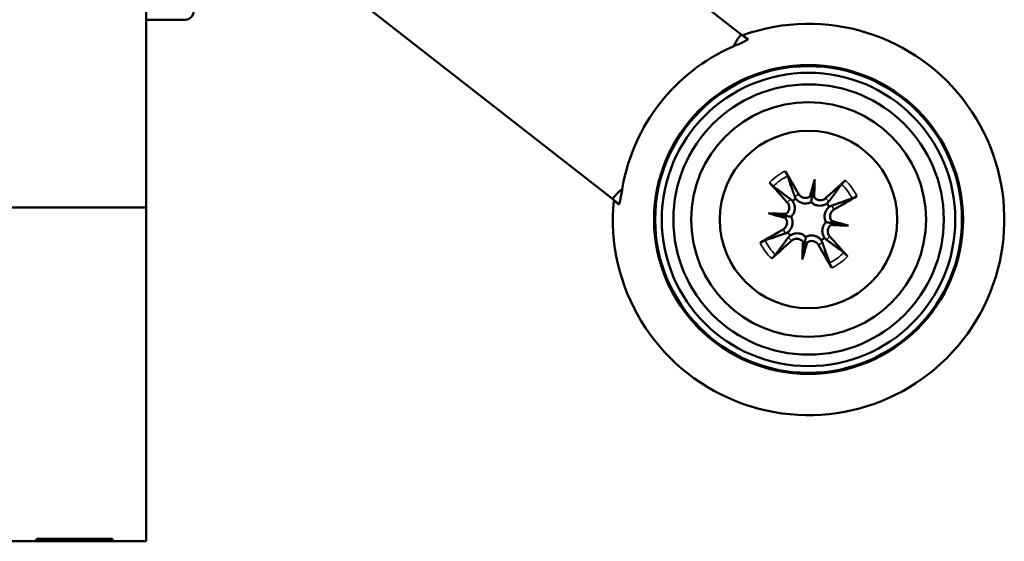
# Model space of a CAD drawing. Header units: inches. Extents: x 1.4 to 53.9, y 1.3 to 58.
# Tile 65 of 227: x 8.7 to 10.6, y 37 to 38. Entities that reach past the tile are written whole.
import ezdxf

# ---------------------------------------------------------------- set-up
doc = ezdxf.new("R2010")
doc.units = ezdxf.units.IN
doc.header["$MEASUREMENT"] = 0
for name, color, linetype, lineweight in [('Dimension (ANSI)', 7, 'Continuous', 25), ('Visible (ANSI)', 7, 'Continuous', 50), ('Visible Narrow (ANSI)', 7, 'Continuous', 35)]:
    doc.layers.add(name, color=color, linetype=linetype, lineweight=lineweight)
doc.styles.add('Note Text (ANSI)', font='tahoma.ttf')
doc.dimstyles.new('Default (ANSI)', dxfattribs={"dimtxt": 0.25, "dimasz": 0.0984251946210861, "dimexe": 0.125, "dimexo": 0.0625, "dimgap": 0.031496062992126, "dimtad": 0, "dimtih": 1, "dimtoh": 1, "dimrnd": 1e-08, "dimzin": 4, "dimdsep": 46, "dimtxsty": 'Note Text (ANSI)', "dimcen": 0.09, "dimdle": 0.3937007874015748, "dimclrd": 256, "dimclre": 256, "dimclrt": 256, "dimadec": 0, "dimazin": 1, "dimtfac": 1, "dimtofl": 0, "dimtmove": 0, "dimatfit": 3, "dimfxl": 1, "dimtolj": 1, "dimtzin": 4, "dimlwd": -1, "dimlwe": -1, "dimarcsym": 0})

# ---------------------------------------------------------------- blocks, each defined once
blk = doc.blocks.new('*D15')
at = {"layer": 'Defpoints', "color": 0, "transparency": 16777216}
for p in [(8.925452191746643, 52.91105804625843), (3.478965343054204, 52.20477182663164), (7.301544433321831, 49.5106473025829), (8.925452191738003, 24.05389050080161)]:
    blk.add_point(p, dxfattribs=at)
at = {"layer": 'Dimension (ANSI)', "transparency": 16777216}
blk.add_line((8.925452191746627, 52.84855804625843), (8.925452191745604, 49.43738993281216), dxfattribs=at)
for start, end in [(90.2210773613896, 94.86001562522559), (96.09061774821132, 100.7289226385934)]:
    blk.add_arc((8.925452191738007, 24.05389050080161), 25.50849943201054, start, end, dxfattribs=at)
for points in [[(8.826995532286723, 49.57860421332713), (8.827058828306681, 49.54579587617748), (8.925452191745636, 49.56238993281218)], [(4.17980829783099, 49.10036300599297), (4.173638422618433, 49.13258603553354), (4.080054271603, 49.09796489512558)]]:
    blk.add_solid(points, dxfattribs=at)
at = {"layer": 'Dimension (ANSI)', "transparency": 16777216, "insert": (6.250464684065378, 49.57143796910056), "char_height": 0.25, "attachment_point": 1, "style": 'Note Text (ANSI)'}
blk.add_mtext('\\A1;11°', dxfattribs=at)

msp = doc.modelspace()

# ---------------------------------------------------------------- linework, layer by layer
at = {"layer": 'Visible (ANSI)'}
for p, q in [((8.925452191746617, 37.6710580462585), (8.925452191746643, 52.91105804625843)), ((10.06505545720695, 38.0024730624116), (9.015468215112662, 38.82250048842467)), ((9.818790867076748, 37.68726876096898), (9.015899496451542, 38.31455624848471)), ((10.06039268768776, 37.99650498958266), (10.06505545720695, 38.0024730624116)), ((10.07761472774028, 37.9926606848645), (10.06505545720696, 38.00247306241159)), ((10.20590147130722, 37.72453061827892), (10.2011151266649, 37.69347012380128)), ((9.818790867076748, 37.68726876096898), (9.823453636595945, 37.69323683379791)), ((9.81879086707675, 37.68726876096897), (9.831350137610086, 37.67745638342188)), ((8.925452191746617, 37.6710580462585), (8.650452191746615, 37.67105804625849)), ((8.925452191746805, 37.0310580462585), (8.925452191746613, 37.6710580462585)), ((10.1174152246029, 37.65967410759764), (10.14847571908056, 37.65488776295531)), ((10.27075798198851, 37.63604437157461), (10.23969748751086, 37.64083071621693)), ((10.18227173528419, 37.57118786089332), (10.18705807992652, 37.60224835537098)), ((8.650452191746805, 37.0310580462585), (8.715452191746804, 37.03105804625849)), ((8.715452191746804, 37.0310580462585), (8.715452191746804, 37.03605804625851)), ((8.715452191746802, 37.03605804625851), (8.860452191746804, 37.03605804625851)), ((8.735452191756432, 37.03105804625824), (8.715452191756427, 37.03105804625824)), ((8.735452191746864, 37.03105804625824), (8.735452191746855, 37.03605804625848)), ((8.735452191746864, 37.03105804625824), (8.860452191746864, 37.03105804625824)), ((8.860452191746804, 37.03605804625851), (8.860452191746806, 37.0310580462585)), ((8.860452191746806, 37.0310580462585), (8.925452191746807, 37.0310580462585))]:
    msp.add_line(p, q, dxfattribs=at)
for centre, radius in [((10.19408660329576, 37.64785923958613), 0.2959421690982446), ((10.19408660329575, 37.64785923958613), 0.2938328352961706), ((10.19408660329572, 37.64785923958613), 0.2811212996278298), ((10.19408660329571, 37.64785923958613), 0.2589999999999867), ((10.19408660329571, 37.64785923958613), 0.2249999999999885), ((10.19408660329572, 37.64785923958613), 0.1699999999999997)]:
    msp.add_circle(centre, radius, dxfattribs=at)
for centre, radius, start, end in [((9.000215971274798, 38.04652945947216), 0.0157480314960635, 270, 0), ((10.19408660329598, 37.64785923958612), 0.3749999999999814, 174.4117543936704, 109.5882456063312), ((10.19408660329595, 37.64785923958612), 0.361561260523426, 113.7741131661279, 170.2258868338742), ((10.19408660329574, 37.64785923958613), 0.046536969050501, 121.5710796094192, 130.9084603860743), ((10.19408660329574, 37.64785923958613), 0.0465369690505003, 31.57107960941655, 40.90846038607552), ((10.19408660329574, 37.64785923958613), 0.0465369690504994, 211.5710796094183, 220.9084603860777), ((10.19408660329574, 37.64785923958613), 0.046536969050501, 301.5710796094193, 310.9084603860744)]:
    msp.add_arc(centre, radius, start, end, dxfattribs=at)
for centre, major_axis, ratio, start_param, end_param in [((10.08403301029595, 37.97803514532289), (-0.0261203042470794, -0.0334324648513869), 0.7071067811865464, 4.712388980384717, 5.163609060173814), ((10.18013896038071, 37.6400952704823), (-0.131495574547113, 0.2362262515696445), 0.0871557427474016, 4.904774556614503, 5.102076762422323), ((10.23187213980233, 37.63912020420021), (0.0603787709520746, 0.2610636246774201), 0.1736481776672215, 1.277914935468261, 1.407246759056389), ((10.15542310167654, 37.65090081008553), (-0.021014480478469, -0.2671295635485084), 0.1736481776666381, 1.734345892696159, 1.863677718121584), ((9.847093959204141, 37.67476698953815), (0.0261203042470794, 0.0334324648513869), 0.7071067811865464, 1.119576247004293, 1.570796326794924), ((10.20568928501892, 37.65882252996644), (0.1856813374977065, -0.1965104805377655), 0.0871557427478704, 4.322701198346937, 4.520003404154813), ((10.2050498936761, 37.63625655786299), (-0.1965104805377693, -0.1856813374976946), 0.0871557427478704, 4.322701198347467, 4.520003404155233), ((10.19399532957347, 37.70236617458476), (-0.0117772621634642, 0.0027238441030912), 0.8682237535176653, 2.019615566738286, 2.403378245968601), ((10.21058275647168, 37.69981009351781), (-0.0120509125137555, 0.0009480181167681), 0.8682237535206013, 0.7382144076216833, 1.121977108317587), ((10.18632263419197, 37.6618068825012), (0.2362262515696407, 0.1314955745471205), 0.0871557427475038, 4.904774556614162, 5.102076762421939), ((10.19104503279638, 37.60919573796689), (0.2671295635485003, -0.0210144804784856), 0.1736481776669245, 1.734345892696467, 1.863677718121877), ((10.20282563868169, 37.68564477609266), (-0.2610636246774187, 0.0603787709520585), 0.1736481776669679, 1.277914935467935, 1.407246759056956), ((10.14213574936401, 37.66435539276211), (-0.0009480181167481, -0.0120509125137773), 0.8682237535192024, 0.7382144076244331, 1.121977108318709), ((10.13957966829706, 37.64776796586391), (-0.0027238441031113, -0.0117772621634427), 0.8682237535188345, 2.019615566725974, 2.403378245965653), ((10.2018505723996, 37.63391159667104), (-0.2362262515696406, -0.1314955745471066), 0.0871557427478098, 4.904774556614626, 5.102076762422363), ((10.24603745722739, 37.63136308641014), (0.0009480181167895, 0.0120509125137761), 0.8682237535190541, 0.7382144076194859, 1.121977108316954), ((10.19712817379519, 37.68652274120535), (-0.2671295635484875, 0.0210144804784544), 0.1736481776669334, 1.734345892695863, 1.863677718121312), ((10.24859353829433, 37.64795051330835), (0.0027238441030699, 0.011777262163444), 0.8682237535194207, 2.019615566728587, 2.403378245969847), ((10.18534756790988, 37.61007370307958), (0.2610636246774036, -0.0603787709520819), 0.1736481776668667, 1.277914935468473, 1.407246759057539), ((10.18248392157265, 37.63689594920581), (-0.1856813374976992, 0.1965104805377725), 0.0871557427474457, 4.322701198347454, 4.520003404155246), ((10.18312331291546, 37.65946192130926), (0.196510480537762, 0.1856813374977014), 0.0871557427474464, 4.322701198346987, 4.520003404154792), ((10.23275010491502, 37.64481766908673), (0.0210144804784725, 0.2671295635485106), 0.1736481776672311, 1.734345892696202, 1.863677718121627), ((10.15630106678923, 37.65659827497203), (-0.0603787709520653, -0.261063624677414), 0.1736481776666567, 1.277914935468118, 1.407246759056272), ((10.17759045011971, 37.59590838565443), (0.0120509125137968, -0.0009480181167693), 0.8682237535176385, 0.7382144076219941, 1.121977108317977), ((10.19417787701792, 37.5933523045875), (0.011777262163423, -0.00272384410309), 0.868223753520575, 2.019615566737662, 2.403378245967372), ((10.20803424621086, 37.65562320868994), (0.1314955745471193, -0.236226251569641), 0.0871557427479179, 4.904774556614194, 5.102076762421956)]:
    msp.add_ellipse(centre, major_axis=major_axis, ratio=ratio, start_param=start_param, end_param=end_param, dxfattribs=at)
for points, knots in [([(8.925435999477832, 38.03078142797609), (8.961486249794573, 38.03078142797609), (8.982731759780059, 38.03078142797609), (8.992034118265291, 38.03078142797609), (8.998398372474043, 38.03078142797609), (9.00021597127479, 38.03078142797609), (9.000215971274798, 38.03078142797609)], [-0.5106215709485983, -0.5106215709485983, -0.5106215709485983, -0.5106215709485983, -0.2074300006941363, -0.2074300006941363, -0.2074300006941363, 0, 0, 0, 0]), ([(10.0483297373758, 37.97873909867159), (10.05182759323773, 37.98027920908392), (10.05551284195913, 37.98190087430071), (10.06299646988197, 37.98521603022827), (10.06672825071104, 37.98688695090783), (10.07224448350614, 37.98949147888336), (10.07453339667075, 37.99064137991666), (10.0775256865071, 37.99245330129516), (10.07821963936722, 37.99311767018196), (10.07809510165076, 37.99348876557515), (10.07807529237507, 37.99354779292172), (10.07803476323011, 37.99360036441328), (10.07797649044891, 37.99364706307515)], [-0.117749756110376, -0.117749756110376, -0.117749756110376, -0.117749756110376, -0.0891373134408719, -0.0891373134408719, -0.0562435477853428, -0.0562435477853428, -0.0281217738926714, -0.0281217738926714, 0, 0, 0, 0.0044731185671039, 0.0044731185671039, 0.0044731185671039, 0.0044731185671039]), ([(10.14922875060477, 37.74043890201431), (10.14971183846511, 37.73963973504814), (10.15030522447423, 37.73861561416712), (10.15128730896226, 37.73685134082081), (10.15184894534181, 37.73579983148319), (10.15269868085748, 37.7341340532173), (10.15313710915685, 37.73322522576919), (10.1536683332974, 37.7320370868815), (10.15388377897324, 37.73151029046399), (10.15401162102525, 37.73114036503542)], [0.0233052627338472, 0.0233052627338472, 0.0233052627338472, 0.0233052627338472, 0.0309740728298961, 0.0309740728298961, 0.0386915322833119, 0.0386915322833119, 0.0463963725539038, 0.0463963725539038, 0.0527079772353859, 0.0527079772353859, 0.0527079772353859, 0.0527079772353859]), ([(9.830480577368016, 37.67686674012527), (9.830539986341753, 37.67682149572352), (9.830600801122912, 37.67679488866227), (9.831053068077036, 37.67675888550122), (9.831529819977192, 37.67759295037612), (9.832564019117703, 37.68093469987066), (9.833126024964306, 37.68343380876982), (9.834318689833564, 37.68941627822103), (9.83503717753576, 37.69344144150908), (9.83644340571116, 37.70150478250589), (9.837125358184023, 37.70547287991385), (9.837773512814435, 37.70923942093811)], [0.2435304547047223, 0.2435304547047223, 0.2435304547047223, 0.2435304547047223, 0.2480035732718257, 0.2480035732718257, 0.2761253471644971, 0.2761253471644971, 0.3042471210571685, 0.3042471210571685, 0.3371408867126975, 0.3371408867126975, 0.3657533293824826, 0.3657533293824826, 0.3657533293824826, 0.3657533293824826]), ([(10.1267333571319, 37.71114660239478), (10.12641907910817, 37.71137987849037), (10.12598158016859, 37.71174391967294), (10.12500848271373, 37.71260818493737), (10.12427380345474, 37.71329987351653), (10.12294111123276, 37.71461166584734), (10.12210746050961, 37.71546380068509), (10.12072068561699, 37.71693145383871), (10.11992271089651, 37.71780562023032), (10.11930604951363, 37.71850688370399)], [0.0709940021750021, 0.0709940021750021, 0.0709940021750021, 0.0709940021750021, 0.0773056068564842, 0.0773056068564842, 0.0850104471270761, 0.0850104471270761, 0.0927279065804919, 0.0927279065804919, 0.1003967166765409, 0.1003967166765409, 0.1003967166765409, 0.1003967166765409]), ([(10.25737396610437, 37.71521248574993), (10.25760724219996, 37.71552676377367), (10.25797128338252, 37.71596426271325), (10.25883554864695, 37.71693736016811), (10.25952723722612, 37.71767203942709), (10.26083902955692, 37.71900473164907), (10.26169116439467, 37.71983838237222), (10.26315881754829, 37.72122515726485), (10.26403298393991, 37.72202313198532), (10.26473424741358, 37.7226397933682)], [0.0709940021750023, 0.0709940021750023, 0.0709940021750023, 0.0709940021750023, 0.0773056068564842, 0.0773056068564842, 0.0850104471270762, 0.0850104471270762, 0.0927279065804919, 0.0927279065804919, 0.1003967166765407, 0.1003967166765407, 0.1003967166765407, 0.1003967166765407]), ([(10.19921513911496, 37.68114034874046), (10.19854205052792, 37.68078712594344), (10.19784086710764, 37.68046078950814), (10.19509630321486, 37.67934760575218), (10.19290664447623, 37.67880939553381), (10.18873686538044, 37.67836636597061), (10.18648300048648, 37.67843246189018), (10.18218047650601, 37.67918706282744), (10.18012770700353, 37.67987161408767), (10.17629703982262, 37.68166413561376), (10.17425318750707, 37.68300158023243), (10.17146655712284, 37.68550126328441), (10.17054126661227, 37.68648509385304), (10.16972189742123, 37.68750833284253)], [0.3033392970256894, 0.3033392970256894, 0.3033392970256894, 0.3033392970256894, 0.3090274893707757, 0.3090274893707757, 0.3250037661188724, 0.3250037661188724, 0.3409800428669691, 0.3409800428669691, 0.3569563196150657, 0.3569563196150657, 0.3758255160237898, 0.3758255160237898, 0.3865011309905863, 0.3865011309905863, 0.3865011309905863, 0.3865011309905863]), ([(10.19697482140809, 37.6919717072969), (10.19692846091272, 37.69193755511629), (10.1968819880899, 37.69190373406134), (10.19534664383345, 37.69079982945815), (10.19354235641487, 37.68994491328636), (10.18973885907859, 37.68902244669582), (10.18773962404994, 37.6889549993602), (10.18408940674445, 37.68950016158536), (10.18219689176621, 37.69015178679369), (10.17883569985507, 37.69214291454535), (10.1773668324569, 37.69348209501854), (10.17588274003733, 37.69542521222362), (10.17552802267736, 37.6959542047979), (10.17520551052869, 37.69651112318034)], [0.0281759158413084, 0.0281759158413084, 0.0281759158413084, 0.0281759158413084, 0.0286154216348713, 0.0286154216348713, 0.0426638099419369, 0.0426638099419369, 0.0567121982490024, 0.0567121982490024, 0.0708264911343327, 0.0708264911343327, 0.084940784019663, 0.084940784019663, 0.0897612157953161, 0.0897612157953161, 0.0897612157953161, 0.0897612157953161]), ([(10.2011151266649, 37.69347012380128), (10.20091623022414, 37.6921794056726), (10.20074392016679, 37.69106121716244), (10.2001232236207, 37.68703327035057), (10.19973794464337, 37.68453304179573), (10.19931339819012, 37.68177799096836), (10.19926410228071, 37.68145809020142), (10.19921513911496, 37.68114034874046)], [-5.561077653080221, -5.561077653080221, -5.561077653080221, -5.561077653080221, -5.508838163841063, -5.508838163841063, -5.33668697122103, -5.33668697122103, -5.313870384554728, -5.313870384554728, -5.313870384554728, -5.313870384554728]), ([(10.22673826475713, 37.68857005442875), (10.22537811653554, 37.68732787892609), (10.2236757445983, 37.68626325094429), (10.21997293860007, 37.68490104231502), (10.21797237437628, 37.68460382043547), (10.21427424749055, 37.68474457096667), (10.21233103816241, 37.6851765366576), (10.20877492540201, 37.68677468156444), (10.2071620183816, 37.68794085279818), (10.2054433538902, 37.68973405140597), (10.20501153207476, 37.69024730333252), (10.20461226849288, 37.69079479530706)], [0, 0, 0, 0, 0.0142978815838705, 0.0142978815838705, 0.028595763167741, 0.028595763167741, 0.042581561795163, 0.042581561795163, 0.056567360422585, 0.056567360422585, 0.0615706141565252, 0.0615706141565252, 0.0615706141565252, 0.0615706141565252]), ([(10.2866662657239, 37.69271709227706), (10.28586709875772, 37.69223400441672), (10.2848429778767, 37.6916406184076), (10.28307870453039, 37.69065853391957), (10.28202719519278, 37.69009689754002), (10.28036141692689, 37.68924716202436), (10.27945258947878, 37.68880873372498), (10.27826445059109, 37.68827750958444), (10.27773765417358, 37.6880620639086), (10.277367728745, 37.68793422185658)], [0.0233052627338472, 0.0233052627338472, 0.0233052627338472, 0.0233052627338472, 0.0309740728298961, 0.0309740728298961, 0.0386915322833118, 0.0386915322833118, 0.0463963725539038, 0.0463963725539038, 0.0527079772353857, 0.0527079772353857, 0.0527079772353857, 0.0527079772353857]), ([(10.15337578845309, 37.68051090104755), (10.15461796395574, 37.67915075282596), (10.15568259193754, 37.67744838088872), (10.15704480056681, 37.67374557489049), (10.15734202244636, 37.6717450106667), (10.15720127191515, 37.66804688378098), (10.15676930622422, 37.66610367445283), (10.15517116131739, 37.66254756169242), (10.15400499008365, 37.66093465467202), (10.15221179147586, 37.65921599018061), (10.15169853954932, 37.65878416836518), (10.15115104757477, 37.6583849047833)], [0, 0, 0, 0, 0.0142978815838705, 0.0142978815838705, 0.028595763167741, 0.028595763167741, 0.042581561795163, 0.042581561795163, 0.056567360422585, 0.056567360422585, 0.0615706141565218, 0.0615706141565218, 0.0615706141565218, 0.0615706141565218]), ([(10.16361175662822, 37.68302986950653), (10.16434085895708, 37.68194046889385), (10.16500049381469, 37.68076192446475), (10.16654531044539, 37.67735204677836), (10.16720541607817, 37.67500037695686), (10.16776157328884, 37.67080778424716), (10.16779638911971, 37.66864416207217), (10.16722072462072, 37.66431406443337), (10.16660523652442, 37.66214485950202), (10.1649274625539, 37.65830189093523), (10.16375503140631, 37.6563758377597), (10.16186724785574, 37.65409371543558), (10.16134496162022, 37.6535233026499), (10.1608054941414, 37.65298777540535)], [0.2635064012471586, 0.2635064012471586, 0.2635064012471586, 0.2635064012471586, 0.274182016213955, 0.274182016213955, 0.2930512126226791, 0.2930512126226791, 0.3090274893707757, 0.3090274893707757, 0.3250037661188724, 0.3250037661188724, 0.3409800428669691, 0.3409800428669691, 0.3466682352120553, 0.3466682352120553, 0.3466682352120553, 0.3466682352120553]), ([(10.22925723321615, 37.67833408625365), (10.22816783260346, 37.67760498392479), (10.22698928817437, 37.67694534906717), (10.22357941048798, 37.67540053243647), (10.22122774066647, 37.67474042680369), (10.21703514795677, 37.67418426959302), (10.21487152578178, 37.67414945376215), (10.21054142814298, 37.67472511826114), (10.20837222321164, 37.67534060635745), (10.20452925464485, 37.67701838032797), (10.20260320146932, 37.67819081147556), (10.20032107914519, 37.68007859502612), (10.19975066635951, 37.68060088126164), (10.19921513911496, 37.68114034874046)], [0.2635064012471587, 0.2635064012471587, 0.2635064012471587, 0.2635064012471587, 0.2741820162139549, 0.2741820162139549, 0.293051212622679, 0.293051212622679, 0.3090274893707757, 0.3090274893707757, 0.3250037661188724, 0.3250037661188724, 0.3409800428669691, 0.3409800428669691, 0.3466682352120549, 0.3466682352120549, 0.3466682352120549, 0.3466682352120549]), ([(10.22736771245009, 37.6427307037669), (10.22701448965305, 37.64340379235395), (10.22668815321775, 37.64410497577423), (10.22557496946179, 37.646849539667), (10.22503675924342, 37.64903919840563), (10.22459372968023, 37.65320897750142), (10.2246598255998, 37.65546284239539), (10.22541442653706, 37.65976536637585), (10.22609897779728, 37.66181813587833), (10.22789149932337, 37.66564880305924), (10.22922894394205, 37.6676926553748), (10.23172862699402, 37.67047928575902), (10.23271245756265, 37.6714045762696), (10.23373569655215, 37.67222394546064)], [0.3033392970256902, 0.3033392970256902, 0.3033392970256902, 0.3033392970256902, 0.3090274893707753, 0.3090274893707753, 0.325003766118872, 0.325003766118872, 0.3409800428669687, 0.3409800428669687, 0.3569563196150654, 0.3569563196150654, 0.3758255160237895, 0.3758255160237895, 0.386501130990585, 0.386501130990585, 0.386501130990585, 0.386501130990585]), ([(10.23819907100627, 37.6449710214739), (10.23815399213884, 37.64503221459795), (10.23810948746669, 37.64509360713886), (10.23700591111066, 37.64664049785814), (10.2361601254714, 37.64843839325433), (10.23524898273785, 37.65222580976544), (10.235183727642, 37.65421535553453), (10.23572752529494, 37.65785643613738), (10.23637915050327, 37.65974895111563), (10.23837027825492, 37.66311014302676), (10.23970945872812, 37.66457901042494), (10.24165257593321, 37.6660631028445), (10.24218156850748, 37.66641782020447), (10.24273848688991, 37.66674033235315)], [0.0281770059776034, 0.0281770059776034, 0.0281770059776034, 0.0281770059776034, 0.0287564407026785, 0.0287564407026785, 0.0427343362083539, 0.0427343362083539, 0.0567122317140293, 0.0567122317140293, 0.0708265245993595, 0.0708265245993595, 0.0849408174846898, 0.0849408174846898, 0.089761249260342, 0.089761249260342, 0.089761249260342, 0.089761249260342]), ([(10.14997413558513, 37.65074745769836), (10.15001921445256, 37.65068626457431), (10.15006371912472, 37.6506248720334), (10.15116729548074, 37.64907798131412), (10.15201308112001, 37.64728008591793), (10.15292422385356, 37.6434926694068), (10.15298947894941, 37.64150312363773), (10.15244423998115, 37.63785239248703), (10.15178740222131, 37.63595087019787), (10.14977997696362, 37.63257712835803), (10.14842971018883, 37.6311047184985), (10.1464882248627, 37.62963369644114), (10.14597468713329, 37.62929084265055), (10.14543471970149, 37.6289781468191)], [0.028177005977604, 0.028177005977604, 0.028177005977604, 0.028177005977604, 0.0287564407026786, 0.0287564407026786, 0.0427343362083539, 0.0427343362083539, 0.0567122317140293, 0.0567122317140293, 0.0709009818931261, 0.0709009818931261, 0.0850897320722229, 0.0850897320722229, 0.0897657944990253, 0.0897657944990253, 0.0897657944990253, 0.0897657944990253]), ([(10.14847571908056, 37.65488776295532), (10.14976643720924, 37.65468886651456), (10.1508846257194, 37.6545165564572), (10.15491257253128, 37.6538958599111), (10.15741280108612, 37.65351058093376), (10.1601678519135, 37.6530860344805), (10.16048775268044, 37.6530367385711), (10.1608054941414, 37.65298777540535)], [-5.561077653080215, -5.561077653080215, -5.561077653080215, -5.561077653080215, -5.508838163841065, -5.508838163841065, -5.336686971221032, -5.336686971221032, -5.313870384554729, -5.313870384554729, -5.313870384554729, -5.313870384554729]), ([(10.1608054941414, 37.65298777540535), (10.16115871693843, 37.6523146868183), (10.16148505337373, 37.65161350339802), (10.16259823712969, 37.64886893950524), (10.16313644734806, 37.64667928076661), (10.16357947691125, 37.64250950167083), (10.16351338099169, 37.64025563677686), (10.16275878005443, 37.6359531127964), (10.1620742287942, 37.63390034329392), (10.16028170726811, 37.63006967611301), (10.15894426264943, 37.62802582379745), (10.15644457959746, 37.62523919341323), (10.15546074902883, 37.62431390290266), (10.15443751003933, 37.62349453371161)], [0.3033392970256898, 0.3033392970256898, 0.3033392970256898, 0.3033392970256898, 0.3090274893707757, 0.3090274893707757, 0.3250037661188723, 0.3250037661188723, 0.3409800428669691, 0.3409800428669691, 0.3569563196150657, 0.3569563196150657, 0.3758255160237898, 0.3758255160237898, 0.386501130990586, 0.386501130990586, 0.386501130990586, 0.386501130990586]), ([(10.22456144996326, 37.61268860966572), (10.2238323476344, 37.6137780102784), (10.22317271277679, 37.6149565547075), (10.22162789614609, 37.61836643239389), (10.22096779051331, 37.62071810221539), (10.22041163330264, 37.62491069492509), (10.22037681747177, 37.62707431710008), (10.22095248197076, 37.63140441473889), (10.22156797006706, 37.63357361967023), (10.22324574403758, 37.63741658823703), (10.22441817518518, 37.63934264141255), (10.22630595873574, 37.64162476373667), (10.22682824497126, 37.64219517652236), (10.22736771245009, 37.6427307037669)], [0.2635064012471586, 0.2635064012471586, 0.2635064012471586, 0.2635064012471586, 0.274182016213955, 0.274182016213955, 0.2930512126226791, 0.2930512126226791, 0.3090274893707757, 0.3090274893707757, 0.3250037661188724, 0.3250037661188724, 0.3409800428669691, 0.3409800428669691, 0.3466682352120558, 0.3466682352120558, 0.3466682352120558, 0.3466682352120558]), ([(10.23969748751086, 37.64083071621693), (10.23840676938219, 37.6410296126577), (10.23728858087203, 37.64120192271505), (10.23326063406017, 37.64182261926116), (10.23076040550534, 37.64220789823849), (10.22800535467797, 37.64263244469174), (10.22768545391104, 37.64268174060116), (10.22736771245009, 37.6427307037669)], [-5.561077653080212, -5.561077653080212, -5.561077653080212, -5.561077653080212, -5.508838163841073, -5.508838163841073, -5.336686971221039, -5.336686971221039, -5.31387038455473, -5.31387038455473, -5.31387038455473, -5.31387038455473]), ([(10.23479741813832, 37.6152075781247), (10.23355524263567, 37.61656772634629), (10.23249061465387, 37.61827009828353), (10.2311284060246, 37.62197290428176), (10.23083118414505, 37.62397346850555), (10.23097193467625, 37.62767159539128), (10.23140390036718, 37.62961480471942), (10.23300204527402, 37.63317091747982), (10.23416821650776, 37.63478382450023), (10.23596141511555, 37.63650248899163), (10.23647466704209, 37.63693431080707), (10.23702215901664, 37.63733357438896)], [0, 0, 0, 0, 0.0142978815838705, 0.0142978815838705, 0.028595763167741, 0.028595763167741, 0.042581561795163, 0.042581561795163, 0.056567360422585, 0.056567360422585, 0.0615706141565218, 0.0615706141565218, 0.0615706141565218, 0.0615706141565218]), ([(10.15891597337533, 37.6173843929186), (10.16000537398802, 37.61811349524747), (10.16118391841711, 37.61877313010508), (10.1645937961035, 37.62031794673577), (10.16694546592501, 37.62097805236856), (10.17113805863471, 37.62153420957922), (10.1733016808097, 37.6215690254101), (10.17763177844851, 37.6209933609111), (10.17980098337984, 37.6203778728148), (10.18364395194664, 37.61870009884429), (10.18557000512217, 37.61752766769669), (10.18785212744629, 37.61563988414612), (10.18842254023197, 37.61511759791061), (10.18895806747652, 37.61457813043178)], [0.2635064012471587, 0.2635064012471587, 0.2635064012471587, 0.2635064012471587, 0.274182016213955, 0.274182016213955, 0.2930512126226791, 0.2930512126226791, 0.3090274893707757, 0.3090274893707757, 0.3250037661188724, 0.3250037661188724, 0.3409800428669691, 0.3409800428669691, 0.3466682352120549, 0.3466682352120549, 0.3466682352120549, 0.3466682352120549]), ([(10.16143494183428, 37.60714842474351), (10.16279509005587, 37.60839060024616), (10.16449746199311, 37.60945522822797), (10.16820026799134, 37.61081743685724), (10.17020083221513, 37.61111465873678), (10.17389895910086, 37.61097390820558), (10.17584216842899, 37.61054194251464), (10.1793982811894, 37.60894379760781), (10.18101118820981, 37.60777762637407), (10.18272985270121, 37.60598442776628), (10.18316167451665, 37.60547117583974), (10.18356093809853, 37.60492368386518)], [0, 0, 0, 0, 0.0142978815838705, 0.0142978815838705, 0.028595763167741, 0.028595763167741, 0.042581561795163, 0.042581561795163, 0.056567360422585, 0.056567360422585, 0.0615706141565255, 0.0615706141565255, 0.0615706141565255, 0.0615706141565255]), ([(10.18705807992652, 37.60224835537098), (10.18725697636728, 37.60353907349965), (10.18742928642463, 37.60465726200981), (10.18804998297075, 37.60868520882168), (10.18843526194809, 37.61118543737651), (10.18885980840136, 37.61394048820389), (10.18890910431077, 37.61426038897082), (10.18895806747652, 37.61457813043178)], [-5.561077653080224, -5.561077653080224, -5.561077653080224, -5.561077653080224, -5.508838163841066, -5.508838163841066, -5.336686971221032, -5.336686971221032, -5.31387038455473, -5.31387038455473, -5.31387038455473, -5.31387038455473]), ([(10.18895806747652, 37.61457813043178), (10.18963115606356, 37.61493135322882), (10.19033233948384, 37.61525768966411), (10.19307690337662, 37.61637087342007), (10.19526656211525, 37.61690908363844), (10.19943634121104, 37.61735211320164), (10.201690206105, 37.61728601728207), (10.20599273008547, 37.61653141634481), (10.20804549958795, 37.61584686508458), (10.21187616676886, 37.61405434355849), (10.21392001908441, 37.61271689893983), (10.21670664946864, 37.61021721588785), (10.2176319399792, 37.60923338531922), (10.21845130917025, 37.60821014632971)], [0.3033392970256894, 0.3033392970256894, 0.3033392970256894, 0.3033392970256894, 0.3090274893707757, 0.3090274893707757, 0.3250037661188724, 0.3250037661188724, 0.3409800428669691, 0.3409800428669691, 0.3569563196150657, 0.3569563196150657, 0.3758255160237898, 0.3758255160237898, 0.3865011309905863, 0.3865011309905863, 0.3865011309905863, 0.3865011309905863]), ([(10.10150694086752, 37.60300138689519), (10.1023061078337, 37.60348447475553), (10.10333022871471, 37.60407786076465), (10.10509450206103, 37.60505994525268), (10.10614601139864, 37.60562158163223), (10.10781178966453, 37.60647131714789), (10.10872061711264, 37.60690974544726), (10.10990875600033, 37.60744096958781), (10.11043555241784, 37.60765641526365), (10.11080547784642, 37.60778425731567)], [0.0233052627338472, 0.0233052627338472, 0.0233052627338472, 0.0233052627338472, 0.0309740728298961, 0.0309740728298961, 0.0386915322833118, 0.0386915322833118, 0.0463963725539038, 0.0463963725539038, 0.0527079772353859, 0.0527079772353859, 0.0527079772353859, 0.0527079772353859]), ([(10.19119838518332, 37.60374677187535), (10.19124474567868, 37.60378092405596), (10.19129121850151, 37.60381474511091), (10.19282656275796, 37.6049186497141), (10.19463085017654, 37.6057735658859), (10.19843434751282, 37.60669603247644), (10.20043358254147, 37.60676347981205), (10.20408379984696, 37.60621831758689), (10.2059763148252, 37.60556669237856), (10.20933750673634, 37.60357556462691), (10.21080637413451, 37.60223638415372), (10.21229046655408, 37.60029326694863), (10.21264518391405, 37.59976427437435), (10.21296769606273, 37.59920735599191)], [0.0281759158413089, 0.0281759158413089, 0.0281759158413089, 0.0281759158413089, 0.0286154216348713, 0.0286154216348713, 0.0426638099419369, 0.0426638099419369, 0.0567121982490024, 0.0567121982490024, 0.0708264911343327, 0.0708264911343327, 0.084940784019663, 0.084940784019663, 0.0897612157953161, 0.0897612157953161, 0.0897612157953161, 0.0897612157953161]), ([(10.13079924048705, 37.58050599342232), (10.13056596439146, 37.58019171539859), (10.13020192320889, 37.579754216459), (10.12933765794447, 37.57878111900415), (10.1286459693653, 37.57804643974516), (10.1273341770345, 37.57671374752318), (10.12648204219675, 37.57588009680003), (10.12501438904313, 37.5744933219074), (10.12414022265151, 37.57369534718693), (10.12343895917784, 37.57307868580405)], [0.0709940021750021, 0.0709940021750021, 0.0709940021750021, 0.0709940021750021, 0.0773056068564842, 0.0773056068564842, 0.0850104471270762, 0.0850104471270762, 0.0927279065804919, 0.0927279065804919, 0.1003967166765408, 0.1003967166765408, 0.1003967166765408, 0.1003967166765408]), ([(10.26143984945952, 37.58457187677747), (10.26175412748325, 37.58433860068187), (10.26219162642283, 37.58397455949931), (10.26316472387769, 37.58311029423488), (10.26389940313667, 37.58241860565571), (10.26523209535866, 37.58110681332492), (10.26606574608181, 37.58025467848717), (10.26745252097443, 37.57878702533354), (10.2682504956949, 37.57791285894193), (10.26886715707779, 37.57721159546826)], [0.0709940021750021, 0.0709940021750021, 0.0709940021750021, 0.0709940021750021, 0.0773056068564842, 0.0773056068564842, 0.0850104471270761, 0.0850104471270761, 0.0927279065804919, 0.0927279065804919, 0.1003967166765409, 0.1003967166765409, 0.1003967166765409, 0.1003967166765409]), ([(10.23894445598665, 37.55527957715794), (10.23846136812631, 37.55607874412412), (10.23786798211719, 37.55710286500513), (10.23688589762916, 37.55886713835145), (10.23632426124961, 37.55991864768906), (10.23547452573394, 37.56158442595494), (10.23503609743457, 37.56249325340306), (10.23450487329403, 37.56368139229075), (10.23428942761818, 37.56420818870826), (10.23416158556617, 37.56457811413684)], [0.0233052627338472, 0.0233052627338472, 0.0233052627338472, 0.0233052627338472, 0.0309740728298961, 0.0309740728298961, 0.0386915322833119, 0.0386915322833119, 0.0463963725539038, 0.0463963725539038, 0.0527079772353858, 0.0527079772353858, 0.0527079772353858, 0.0527079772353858])]:
    msp.add_open_spline(points, degree=3, knots=knots, dxfattribs=at)
for points, weights in [([(10.06836474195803, 38.00115658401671), (10.07323713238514, 37.99734985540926), (10.07797649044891, 37.99364706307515)], [1, 1.000179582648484, 1.000087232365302]), ([(10.16750108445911, 37.69222244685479), (10.16258962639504, 37.70631893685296), (10.15401162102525, 37.73114036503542)], [1.015787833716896, 1.052428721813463, 1.005901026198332]), ([(10.1267333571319, 37.71114660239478), (10.14782092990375, 37.69549413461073), (10.15978490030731, 37.68656682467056)], [1.005901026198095, 1.052428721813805, 1.015787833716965]), ([(10.25737396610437, 37.71521248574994), (10.24172149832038, 37.69412491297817), (10.23279418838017, 37.68216094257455)], [1.005901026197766, 1.052428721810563, 1.01578783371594]), ([(10.2384498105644, 37.67444475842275), (10.25254630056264, 37.67935621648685), (10.277367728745, 37.68793422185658)], [1.01578783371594, 1.052428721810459, 1.005901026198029]), ([(9.830480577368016, 37.67686674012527), (9.82574121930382, 37.68056953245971), (9.820868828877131, 37.68437626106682)], [1.000087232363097, 1.000179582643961, 1]), ([(10.14972339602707, 37.6212737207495), (10.13562690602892, 37.61636226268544), (10.11080547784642, 37.60778425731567)], [1.015787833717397, 1.052428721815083, 1.005901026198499]), ([(10.13079924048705, 37.58050599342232), (10.14645170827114, 37.60159356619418), (10.1553790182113, 37.6135575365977)], [1.005901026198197, 1.052428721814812, 1.015787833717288]), ([(10.22067212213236, 37.60349603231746), (10.22558358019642, 37.58939954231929), (10.23416158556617, 37.56457811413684)], [1.015787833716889, 1.052428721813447, 1.005901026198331]), ([(10.26143984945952, 37.58457187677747), (10.2403522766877, 37.60022434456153), (10.22838830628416, 37.60915165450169)], [1.005901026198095, 1.052428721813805, 1.015787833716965])]:
    msp.add_rational_spline(points, weights, degree=2, dxfattribs=at)
for points in [[(10.15978490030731, 37.68656682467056), (10.16123089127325, 37.68548785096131), (10.16250876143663, 37.68428743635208), (10.16361175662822, 37.68302986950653)], [(10.16972189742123, 37.68750833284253), (10.16885472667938, 37.68893873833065), (10.16809469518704, 37.69051871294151), (10.16750108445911, 37.69222244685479)], [(10.23279418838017, 37.68216094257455), (10.23171521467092, 37.68071495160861), (10.23051480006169, 37.67943708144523), (10.22925723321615, 37.67833408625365)], [(10.23373569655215, 37.67222394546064), (10.23516610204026, 37.67309111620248), (10.23674607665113, 37.67385114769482), (10.2384498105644, 37.67444475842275)], [(10.15443751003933, 37.62349453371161), (10.15300710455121, 37.62262736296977), (10.15142712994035, 37.62186733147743), (10.14972339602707, 37.6212737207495)], [(10.1553790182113, 37.6135575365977), (10.15645799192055, 37.61500352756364), (10.15765840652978, 37.61628139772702), (10.15891597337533, 37.6173843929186)], [(10.22838830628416, 37.60915165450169), (10.22694231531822, 37.61023062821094), (10.22566444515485, 37.61143104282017), (10.22456144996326, 37.61268860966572)], [(10.21845130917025, 37.60821014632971), (10.2193184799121, 37.6067797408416), (10.22007851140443, 37.60519976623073), (10.22067212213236, 37.60349603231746)]]:
    msp.add_open_spline(points, degree=3, dxfattribs=at)
at = {"layer": 'Visible Narrow (ANSI)'}
for p, q in [((10.15337578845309, 37.68051090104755), (10.15978490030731, 37.68656682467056)), ((10.17520551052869, 37.69651112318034), (10.16750108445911, 37.69222244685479)), ((10.22673826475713, 37.68857005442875), (10.23279418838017, 37.68216094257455)), ((10.24273848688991, 37.66674033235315), (10.2384498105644, 37.67444475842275)), ((10.14543471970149, 37.6289781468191), (10.14972339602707, 37.6212737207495)), ((10.16143494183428, 37.60714842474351), (10.1553790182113, 37.6135575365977)), ((10.23479741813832, 37.6152075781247), (10.22838830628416, 37.60915165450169)), ((10.21296769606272, 37.59920735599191), (10.22067212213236, 37.60349603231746))]:
    msp.add_line(p, q, dxfattribs=at)
for radius, start, end in [(0.1028747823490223, 115.851695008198, 136.6278449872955), (0.0924215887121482, 115.696918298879, 136.782621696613), (0.0924215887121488, 25.6969182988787, 46.78262169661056), (0.1028747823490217, 25.8516950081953, 46.62784498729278), (0.1028747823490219, 205.8516950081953, 226.6278449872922), (0.0924215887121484, 205.6969182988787, 226.7826216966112), (0.0924215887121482, 295.6969182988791, 316.782621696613), (0.1028747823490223, 295.8516950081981, 316.6278449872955)]:
    msp.add_arc((10.19408660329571, 37.64785923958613), radius, start, end, dxfattribs=at)

# ---------------------------------------------------------------- dimensions: what is measured, and where the dimension line sits
at = {"layer": 'Dimension (ANSI)'}
dim = msp.add_angular_dim_3p(base=(7.301544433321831, 49.5106473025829), center=(8.925452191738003, 24.05389050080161), p1=(8.925452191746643, 52.91105804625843), p2=(3.478965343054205, 52.20477182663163), dimstyle='Default (ANSI)', override={"dimse2": 1, "dimadec": 0, "dimtp": 0, "dimtm": 0, "dimtdec": 0}, dxfattribs=at)
dim.commit()
dim.dimension.update_dxf_attribs({"geometry": '*D15', "text_midpoint": (6.491650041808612, 49.44601822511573), "dimtype": 165})

doc.saveas('drawing.dxf')
